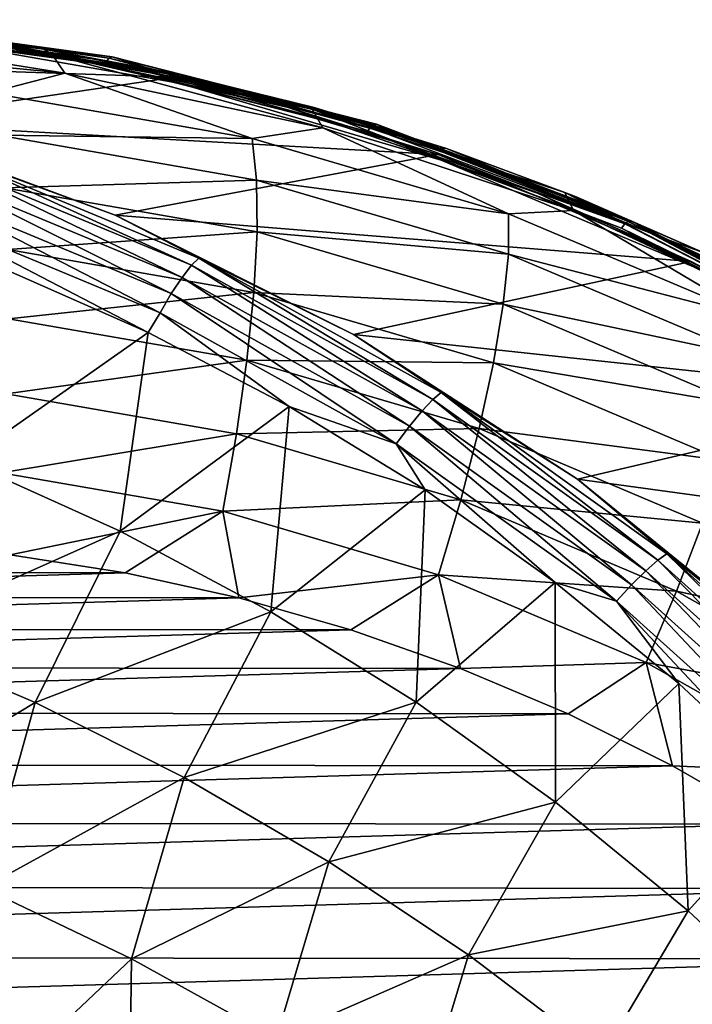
# Model space of a CAD drawing. Header units: metres. Extents: x -23 to 245, y -35 to 23.
# Tile 162 of 166: x 226.44 to 232.52, y 13.55 to 22.45. Entities that reach past the tile are written whole.
import ezdxf

# ---------------------------------------------------------------- set-up
doc = ezdxf.new("R2010")
doc.units = ezdxf.units.M
doc.layers.add('solid_509092_SW0002', color=7, linetype='CONTINUOUS')

msp = doc.modelspace()

# ---------------------------------------------------------------- linework, layer by layer
at = {"layer": 'solid_509092_SW0002'}
for points in [[(224.154053, 22.452248, 277.963013), (226.526688, 22.187513, 278.435303), (225.445618, 22.302389, 278.107513)], [(225.407303, 22.356844, 278.33197), (226.526688, 22.187513, 278.435303), (224.154053, 22.452248, 277.963013)], [(224.814728, 22.437542, 277.27478), (224.794006, 22.411987, 277.368591), (227.225967, 22.080122, 277.852692)], [(224.814728, 22.437542, 277.27478), (227.249466, 22.105299, 277.75943), (224.836105, 22.449764, 277.177948)], [(224.814728, 22.437542, 277.27478), (227.225967, 22.080122, 277.852692), (227.249466, 22.105299, 277.75943)], [(227.249466, 22.105299, 277.75943), (227.274994, 22.115852, 277.663452), (224.836105, 22.449764, 277.177948)], [(225.589798, 22.31637, 276.735016), (224.836105, 22.449764, 277.177948), (227.274994, 22.115852, 277.663452)], [(225.407303, 22.356844, 278.33197), (222.718918, 22.105209, 300.352386), (227.845581, 21.9328, 278.817322)], [(224.343002, 22.369501, 275.274719), (225.418335, 22.343307, 276.238434), (226.731979, 22.138388, 275.750275)], [(224.343002, 22.369501, 275.274719), (226.846802, 21.967936, 275.041199), (224.476196, 22.197248, 274.569305)], [(224.343002, 22.369501, 275.274719), (226.731979, 22.138388, 275.750275), (226.846802, 21.967936, 275.041199)], [(224.794006, 22.411987, 277.368591), (224.776306, 22.377556, 277.440521), (227.204636, 22.045393, 277.925293)], [(224.776306, 22.377556, 277.440521), (225.445618, 22.302389, 278.107513), (227.204636, 22.045393, 277.925293)], [(227.225967, 22.080122, 277.852692), (224.794006, 22.411987, 277.368591), (227.204636, 22.045393, 277.925293)], [(225.407303, 22.356844, 278.33197), (227.845581, 21.9328, 278.817322), (226.526688, 22.187513, 278.435303)], [(226.657852, 22.186171, 276.485168), (225.418335, 22.343307, 276.238434), (225.589798, 22.31637, 276.735016)], [(226.731979, 22.138388, 275.750275), (225.418335, 22.343307, 276.238434), (226.657852, 22.186171, 276.485168)], [(226.526688, 22.187513, 278.435303), (227.87793, 21.879379, 278.591675), (225.445618, 22.302389, 278.107513)], [(227.204636, 22.045393, 277.925293), (225.445618, 22.302389, 278.107513), (227.87793, 21.879379, 278.591675)], [(227.758057, 21.966217, 277.166626), (225.589798, 22.31637, 276.735016), (227.274994, 22.115852, 277.663452)], [(226.657852, 22.186171, 276.485168), (225.589798, 22.31637, 276.735016), (227.758057, 21.966217, 277.166626)], [(224.476196, 22.197248, 274.569305), (226.846802, 21.967936, 275.041199), (226.164734, 21.792469, 274.210052)], [(226.526688, 22.187513, 278.435303), (228.857376, 21.662886, 278.899261), (227.87793, 21.879379, 278.591675)], [(227.845581, 21.9328, 278.817322), (228.857376, 21.662886, 278.899261), (226.526688, 22.187513, 278.435303)], [(227.886642, 21.957605, 276.729767), (226.657852, 22.186171, 276.485168), (227.758057, 21.966217, 277.166626)], [(226.731979, 22.138388, 275.750275), (226.657852, 22.186171, 276.485168), (227.886642, 21.957605, 276.729767)], [(227.845581, 21.9328, 278.817322), (222.718918, 22.105209, 300.352386), (225.049225, 21.521797, 300.763763)], [(226.731979, 22.138388, 275.750275), (227.886642, 21.957605, 276.729767), (229.081955, 21.64283, 276.218048)], [(226.731979, 22.138388, 275.750275), (229.178696, 21.47621, 275.505371), (226.846802, 21.967936, 275.041199)], [(226.731979, 22.138388, 275.750275), (229.081955, 21.64283, 276.218048), (229.178696, 21.47621, 275.505371)], [(227.225967, 22.080122, 277.852692), (227.204636, 22.045393, 277.925293), (229.581024, 21.440098, 278.403076)], [(227.249466, 22.105299, 277.75943), (227.225967, 22.080122, 277.852692), (229.606979, 21.476728, 278.32663)], [(229.606979, 21.476728, 278.32663), (227.225967, 22.080122, 277.852692), (229.581024, 21.440098, 278.403076)], [(227.249466, 22.105299, 277.75943), (229.633179, 21.501217, 278.233917), (227.274994, 22.115852, 277.663452)], [(227.249466, 22.105299, 277.75943), (229.606979, 21.476728, 278.32663), (229.633179, 21.501217, 278.233917)], [(229.633179, 21.501217, 278.233917), (229.663025, 21.507132, 278.138916), (227.274994, 22.115852, 277.663452)], [(227.758057, 21.966217, 277.166626), (227.274994, 22.115852, 277.663452), (229.663025, 21.507132, 278.138916)], [(227.204636, 22.045393, 277.925293), (227.87793, 21.879379, 278.591675), (229.581024, 21.440098, 278.403076)], [(227.845581, 21.9328, 278.817322), (225.049225, 21.521797, 300.763763), (230.222, 21.233189, 279.290375)], [(226.846802, 21.967936, 275.041199), (228.54129, 21.378914, 274.683136), (226.164734, 21.792469, 274.210052)], [(226.846802, 21.967936, 275.041199), (229.178696, 21.47621, 275.505371), (228.54129, 21.378914, 274.683136)], [(229.881332, 21.397604, 277.589264), (227.758057, 21.966217, 277.166626), (229.663025, 21.507132, 278.138916)], [(227.886642, 21.957605, 276.729767), (227.758057, 21.966217, 277.166626), (229.881332, 21.397604, 277.589264)], [(227.845581, 21.9328, 278.817322), (230.222, 21.233189, 279.290375), (228.857376, 21.662886, 278.899261)], [(229.100723, 21.658344, 276.971466), (227.886642, 21.957605, 276.729767), (229.881332, 21.397604, 277.589264)], [(229.081955, 21.64283, 276.218048), (227.886642, 21.957605, 276.729767), (229.100723, 21.658344, 276.971466)], [(228.857376, 21.662886, 278.899261), (230.248505, 21.181494, 279.063507), (227.87793, 21.879379, 278.591675)], [(229.581024, 21.440098, 278.403076), (227.87793, 21.879379, 278.591675), (230.248505, 21.181494, 279.063507)], [(226.164734, 21.792469, 274.210052), (228.54129, 21.378914, 274.683136), (226.244919, 21.408947, 273.584351)], [(228.857376, 21.662886, 278.899261), (231.118805, 20.884512, 279.349396), (230.248505, 21.181494, 279.063507)], [(230.222, 21.233189, 279.290375), (231.118805, 20.884512, 279.349396), (228.857376, 21.662886, 278.899261)], [(229.081955, 21.64283, 276.218048), (229.100723, 21.658344, 276.971466), (230.296219, 21.289352, 277.209412)], [(229.081955, 21.64283, 276.218048), (230.296219, 21.289352, 277.209412), (231.364868, 20.888746, 276.672485)], [(229.081955, 21.64283, 276.218048), (231.444046, 20.727945, 275.956329), (229.178696, 21.47621, 275.505371)], [(229.081955, 21.64283, 276.218048), (231.364868, 20.888746, 276.672485), (231.444046, 20.727945, 275.956329)], [(229.100723, 21.658344, 276.971466), (229.881332, 21.397604, 277.589264), (230.040756, 21.341169, 277.688171)], [(229.100723, 21.658344, 276.971466), (230.112656, 21.318388, 277.683167), (230.192413, 21.294546, 277.651184)], [(230.296219, 21.289352, 277.209412), (229.100723, 21.658344, 276.971466), (230.192413, 21.294546, 277.651184)], [(229.100723, 21.658344, 276.971466), (230.040756, 21.341169, 277.688171), (230.112656, 21.318388, 277.683167)], [(227.303543, 20.685995, 301.162506), (225.049225, 21.521797, 300.763763), (225.751297, 21.256094, 301.095459)], [(230.222, 21.233189, 279.290375), (225.049225, 21.521797, 300.763763), (227.303543, 20.685995, 301.162506)], [(229.178696, 21.47621, 275.505371), (230.857513, 20.696791, 275.144196), (228.54129, 21.378914, 274.683136)], [(229.178696, 21.47621, 275.505371), (231.444046, 20.727945, 275.956329), (230.857513, 20.696791, 275.144196)], [(231.907089, 20.607321, 278.784485), (229.606979, 21.476728, 278.32663), (229.581024, 21.440098, 278.403076)], [(229.633179, 21.501217, 278.233917), (229.606979, 21.476728, 278.32663), (231.907089, 20.607321, 278.784485)], [(229.633179, 21.501217, 278.233917), (231.935913, 20.630817, 278.692291), (229.663025, 21.507132, 278.138916)], [(229.633179, 21.501217, 278.233917), (231.907089, 20.607321, 278.784485), (231.935913, 20.630817, 278.692291)], [(231.935913, 20.630817, 278.692291), (231.963898, 20.633835, 278.597046), (229.663025, 21.507132, 278.138916)], [(230.014374, 21.369902, 277.730927), (229.663025, 21.507132, 278.138916), (231.963898, 20.633835, 278.597046)], [(229.909775, 21.395258, 277.641327), (229.881332, 21.397604, 277.589264), (229.663025, 21.507132, 278.138916)], [(229.941162, 21.389801, 277.682831), (229.909775, 21.395258, 277.641327), (229.663025, 21.507132, 278.138916)], [(229.974976, 21.381598, 277.712311), (229.941162, 21.389801, 277.682831), (229.663025, 21.507132, 278.138916)], [(230.014374, 21.369902, 277.730927), (229.974976, 21.381598, 277.712311), (229.663025, 21.507132, 278.138916)], [(226.244919, 21.408947, 273.584351), (228.579636, 21.002672, 274.049103), (226.301407, 20.932241, 273.023499)], [(228.54129, 21.378914, 274.683136), (228.579636, 21.002672, 274.049103), (226.244919, 21.408947, 273.584351)], [(228.54129, 21.378914, 274.683136), (230.857513, 20.696791, 275.144196), (228.579636, 21.002672, 274.049103)], [(229.581024, 21.440098, 278.403076), (230.248505, 21.181494, 279.063507), (231.876862, 20.56913, 278.86438)], [(231.907089, 20.607321, 278.784485), (229.581024, 21.440098, 278.403076), (231.876862, 20.56913, 278.86438)], [(229.92868, 21.379789, 277.638214), (229.881332, 21.397604, 277.589264), (229.909775, 21.395258, 277.641327)], [(230.040756, 21.341169, 277.688171), (229.881332, 21.397604, 277.589264), (229.977661, 21.36237, 277.670105)], [(229.92868, 21.379789, 277.638214), (229.977661, 21.36237, 277.670105), (229.881332, 21.397604, 277.589264)], [(229.92868, 21.379789, 277.638214), (229.909775, 21.395258, 277.641327), (229.941162, 21.389801, 277.682831)], [(229.92868, 21.379789, 277.638214), (229.941162, 21.389801, 277.682831), (229.974976, 21.381598, 277.712311)], [(229.92868, 21.379789, 277.638214), (229.974976, 21.381598, 277.712311), (229.976135, 21.37207, 277.69104)], [(229.92868, 21.379789, 277.638214), (229.976135, 21.37207, 277.69104), (229.977661, 21.36237, 277.670105)], [(229.976135, 21.37207, 277.69104), (229.974976, 21.381598, 277.712311), (230.014374, 21.369902, 277.730927)], [(229.976135, 21.37207, 277.69104), (230.014374, 21.369902, 277.730927), (229.977661, 21.36237, 277.670105)], [(230.040756, 21.341169, 277.688171), (229.977661, 21.36237, 277.670105), (230.014374, 21.369902, 277.730927)], [(230.056091, 21.355436, 277.7341), (230.014374, 21.369902, 277.730927), (231.963898, 20.633835, 278.597046)], [(230.040756, 21.341169, 277.688171), (230.014374, 21.369902, 277.730927), (230.056091, 21.355436, 277.7341)], [(230.040756, 21.341169, 277.688171), (230.056091, 21.355436, 277.7341), (230.100723, 21.33791, 277.721832)], [(230.112656, 21.318388, 277.683167), (230.040756, 21.341169, 277.688171), (230.100723, 21.33791, 277.721832)], [(230.100723, 21.33791, 277.721832), (230.056091, 21.355436, 277.7341), (231.963898, 20.633835, 278.597046)], [(230.146652, 21.317554, 277.693787), (230.100723, 21.33791, 277.721832), (231.963898, 20.633835, 278.597046)], [(230.112656, 21.318388, 277.683167), (230.100723, 21.33791, 277.721832), (230.146652, 21.317554, 277.693787)], [(230.112656, 21.318388, 277.683167), (230.146652, 21.317554, 277.693787), (230.192413, 21.294546, 277.651184)], [(230.192413, 21.294546, 277.651184), (230.146652, 21.317554, 277.693787), (231.963898, 20.633835, 278.597046)], [(232.237961, 20.482052, 278.05838), (230.192413, 21.294546, 277.651184), (231.963898, 20.633835, 278.597046)], [(230.296219, 21.289352, 277.209412), (230.192413, 21.294546, 277.651184), (232.237961, 20.482052, 278.05838)], [(231.469269, 20.851818, 277.442932), (230.296219, 21.289352, 277.209412), (232.237961, 20.482052, 278.05838)], [(231.364868, 20.888746, 276.672485), (230.296219, 21.289352, 277.209412), (231.469269, 20.851818, 277.442932)], [(225.61795, 21.074846, 301.498077), (227.906525, 20.123152, 301.901886), (225.691086, 21.188869, 301.306091)], [(225.691086, 21.188869, 301.306091), (227.991943, 20.232525, 301.714325), (225.751297, 21.256094, 301.095459)], [(227.906525, 20.123152, 301.901886), (227.991943, 20.232525, 301.714325), (225.691086, 21.188869, 301.306091)], [(227.303543, 20.685995, 301.162506), (225.751297, 21.256094, 301.095459), (228.059586, 20.297607, 301.50705)], [(227.991943, 20.232525, 301.714325), (228.059586, 20.297607, 301.50705), (225.751297, 21.256094, 301.095459)], [(230.222, 21.233189, 279.290375), (227.303543, 20.685995, 301.162506), (232.506699, 20.266802, 279.745178)], [(230.222, 21.233189, 279.290375), (232.506699, 20.266802, 279.745178), (231.118805, 20.884512, 279.349396)], [(231.118805, 20.884512, 279.349396), (232.527634, 20.21747, 279.517151), (230.248505, 21.181494, 279.063507)], [(231.876862, 20.56913, 278.86438), (230.248505, 21.181494, 279.063507), (232.527634, 20.21747, 279.517151)], [(225.536987, 20.920927, 301.656097), (227.809158, 19.976131, 302.054718), (225.61795, 21.074846, 301.498077)], [(227.809158, 19.976131, 302.054718), (227.906525, 20.123152, 301.901886), (225.61795, 21.074846, 301.498077)], [(225.454422, 20.739882, 301.769806), (227.707428, 19.803644, 302.162811), (225.536987, 20.920927, 301.656097)], [(227.707428, 19.803644, 302.162811), (227.809158, 19.976131, 302.054718), (225.536987, 20.920927, 301.656097)], [(228.579636, 21.002672, 274.049103), (228.584152, 20.535013, 273.477905), (226.301407, 20.932241, 273.023499)], [(226.301407, 20.932241, 273.023499), (228.584152, 20.535013, 273.477905), (226.332825, 20.374111, 272.54129)], [(228.579636, 21.002672, 274.049103), (230.855103, 20.332554, 274.502045), (228.584152, 20.535013, 273.477905)], [(230.857513, 20.696791, 275.144196), (230.855103, 20.332554, 274.502045), (228.579636, 21.002672, 274.049103)], [(231.118805, 20.884512, 279.349396), (233.2845, 19.861511, 279.780518), (232.527634, 20.21747, 279.517151)], [(232.506699, 20.266802, 279.745178), (233.2845, 19.861511, 279.780518), (231.118805, 20.884512, 279.349396)], [(231.364868, 20.888746, 276.672485), (231.469269, 20.851818, 277.442932), (232.616074, 20.347149, 277.671204)], [(231.364868, 20.888746, 276.672485), (232.616074, 20.347149, 277.671204), (233.553421, 19.885143, 277.108124)], [(231.364868, 20.888746, 276.672485), (233.615768, 19.73208, 276.388611), (231.444046, 20.727945, 275.956329)], [(231.364868, 20.888746, 276.672485), (233.553421, 19.885143, 277.108124), (233.615768, 19.73208, 276.388611)], [(232.616074, 20.347149, 277.671204), (231.469269, 20.851818, 277.442932), (232.237961, 20.482052, 278.05838)], [(227.601059, 19.62426, 302.221954), (227.707428, 19.803644, 302.162811), (225.454422, 20.739882, 301.769806)], [(226.284698, 20.205864, 301.993439), (227.601059, 19.62426, 302.221954), (225.454422, 20.739882, 301.769806)], [(229.455475, 19.607628, 301.543579), (227.303543, 20.685995, 301.162506), (228.059586, 20.297607, 301.50705)], [(232.506699, 20.266802, 279.745178), (227.303543, 20.685995, 301.162506), (229.455475, 19.607628, 301.543579)], [(230.857513, 20.696791, 275.144196), (233.084335, 19.754667, 275.587463), (230.855103, 20.332554, 274.502045)], [(231.444046, 20.727945, 275.956329), (233.084335, 19.754667, 275.587463), (230.857513, 20.696791, 275.144196)], [(231.444046, 20.727945, 275.956329), (233.615768, 19.73208, 276.388611), (233.084335, 19.754667, 275.587463)], [(234.097931, 19.481634, 279.220581), (231.907089, 20.607321, 278.784485), (231.876862, 20.56913, 278.86438)], [(231.876862, 20.56913, 278.86438), (232.527634, 20.21747, 279.517151), (234.064072, 19.443207, 279.302032)], [(234.097931, 19.481634, 279.220581), (231.876862, 20.56913, 278.86438), (234.064072, 19.443207, 279.302032)], [(231.935913, 20.630817, 278.692291), (231.907089, 20.607321, 278.784485), (234.097931, 19.481634, 279.220581)], [(231.935913, 20.630817, 278.692291), (234.129257, 19.503847, 279.128876), (231.963898, 20.633835, 278.597046)], [(231.935913, 20.630817, 278.692291), (234.097931, 19.481634, 279.220581), (234.129257, 19.503847, 279.128876)], [(234.129257, 19.503847, 279.128876), (234.157776, 19.504192, 279.033783), (231.963898, 20.633835, 278.597046)], [(232.237961, 20.482052, 278.05838), (231.963898, 20.633835, 278.597046), (234.157776, 19.504192, 279.033783)], [(228.584152, 20.535013, 273.477905), (228.554703, 19.987476, 272.983582), (226.332825, 20.374111, 272.54129)], [(228.584152, 20.535013, 273.477905), (230.808945, 19.879816, 273.920746), (228.554703, 19.987476, 272.983582)], [(230.855103, 20.332554, 274.502045), (230.808945, 19.879816, 273.920746), (228.584152, 20.535013, 273.477905)], [(234.193985, 19.46586, 278.447723), (232.237961, 20.482052, 278.05838), (234.157776, 19.504192, 279.033783)], [(232.616074, 20.347149, 277.671204), (232.237961, 20.482052, 278.05838), (234.193985, 19.46586, 278.447723)], [(226.332825, 20.374111, 272.54129), (228.554703, 19.987476, 272.983582), (226.338394, 19.748331, 272.149658)], [(227.991943, 20.232525, 301.714325), (230.172211, 19.020081, 302.100769), (228.059586, 20.297607, 301.50705)], [(229.455475, 19.607628, 301.543579), (228.059586, 20.297607, 301.50705), (230.246994, 19.081875, 301.896576)], [(230.172211, 19.020081, 302.100769), (230.246994, 19.081875, 301.896576), (228.059586, 20.297607, 301.50705)], [(230.855103, 20.332554, 274.502045), (233.04274, 19.407011, 274.937531), (230.808945, 19.879816, 273.920746)], [(233.084335, 19.754667, 275.587463), (233.04274, 19.407011, 274.937531), (230.855103, 20.332554, 274.502045)], [(225.944519, 18.461451, 302.383331), (227.601059, 19.62426, 302.221954), (226.284698, 20.205864, 301.993439)], [(227.906525, 20.123152, 301.901886), (230.075089, 18.916979, 302.284302), (227.991943, 20.232525, 301.714325)], [(230.075089, 18.916979, 302.284302), (230.172211, 19.020081, 302.100769), (227.991943, 20.232525, 301.714325)], [(232.506699, 20.266802, 279.745178), (229.455475, 19.607628, 301.543579), (234.670975, 19.04578, 280.175964)], [(232.506699, 20.266802, 279.745178), (234.670975, 19.04578, 280.175964), (233.2845, 19.861511, 279.780518)], [(227.809158, 19.976131, 302.054718), (229.962204, 18.778849, 302.432404), (227.906525, 20.123152, 301.901886)], [(229.962204, 18.778849, 302.432404), (230.075089, 18.916979, 302.284302), (227.906525, 20.123152, 301.901886)], [(228.554703, 19.987476, 272.983582), (228.49202, 19.373571, 272.578339), (226.338394, 19.748331, 272.149658)], [(227.707428, 19.803644, 302.162811), (229.842422, 18.617121, 302.535431), (227.809158, 19.976131, 302.054718)], [(229.842422, 18.617121, 302.535431), (229.962204, 18.778849, 302.432404), (227.809158, 19.976131, 302.054718)], [(228.554703, 19.987476, 272.983582), (230.720184, 19.349751, 273.414612), (228.49202, 19.373571, 272.578339)], [(230.808945, 19.879816, 273.920746), (230.720184, 19.349751, 273.414612), (228.554703, 19.987476, 272.983582)], [(230.808945, 19.879816, 273.920746), (232.947876, 18.974882, 274.346527), (230.720184, 19.349751, 273.414612)], [(233.04274, 19.407011, 274.937531), (232.947876, 18.974882, 274.346527), (230.808945, 19.879816, 273.920746)], [(227.601059, 19.62426, 302.221954), (228.875763, 18.954969, 302.443359), (227.707428, 19.803644, 302.162811)], [(228.875763, 18.954969, 302.443359), (229.842422, 18.617121, 302.535431), (227.707428, 19.803644, 302.162811)], [(226.338394, 19.748331, 272.149658), (228.49202, 19.373571, 272.578339), (226.317963, 19.070337, 271.858246)], [(227.347687, 17.828188, 302.613525), (227.601059, 19.62426, 302.221954), (225.944519, 18.461451, 302.383331)], [(227.347687, 17.828188, 302.613525), (228.875763, 18.954969, 302.443359), (227.601059, 19.62426, 302.221954)], [(231.479782, 18.299379, 301.902588), (229.455475, 19.607628, 301.543579), (230.246994, 19.081875, 301.896576)], [(234.670975, 19.04578, 280.175964), (229.455475, 19.607628, 301.543579), (231.479782, 18.299379, 301.902588)], [(228.49202, 19.373571, 272.578339), (228.397659, 18.708445, 272.272217), (226.317963, 19.070337, 271.858246)], [(228.49202, 19.373571, 272.578339), (230.590988, 18.755432, 272.996155), (228.397659, 18.708445, 272.272217)], [(230.720184, 19.349751, 273.414612), (230.590988, 18.755432, 272.996155), (228.49202, 19.373571, 272.578339)], [(230.720184, 19.349751, 273.414612), (232.802078, 18.468946, 273.829041), (230.590988, 18.755432, 272.996155)], [(232.947876, 18.974882, 274.346527), (232.802078, 18.468946, 273.829041), (230.720184, 19.349751, 273.414612)], [(226.317963, 19.070337, 271.858246), (228.397659, 18.708445, 272.272217), (226.272049, 18.356857, 271.674225)], [(230.172211, 19.020081, 302.100769), (232.204315, 17.566921, 302.460907), (230.246994, 19.081875, 301.896576)], [(231.479782, 18.299379, 301.902588), (230.246994, 19.081875, 301.896576), (232.285812, 17.624355, 302.25946)], [(232.204315, 17.566921, 302.460907), (232.285812, 17.624355, 302.25946), (230.246994, 19.081875, 301.896576)], [(230.075089, 18.916979, 302.284302), (232.096313, 17.471598, 302.640839), (230.172211, 19.020081, 302.100769)], [(232.096313, 17.471598, 302.640839), (232.204315, 17.566921, 302.460907), (230.172211, 19.020081, 302.100769)], [(234.670975, 19.04578, 280.175964), (231.479782, 18.299379, 301.902588), (236.687637, 17.585464, 280.577423)], [(228.70842, 17.10075, 302.833557), (228.875763, 18.954969, 302.443359), (227.347687, 17.828188, 302.613525)], [(228.70842, 17.10075, 302.833557), (230.102936, 18.201162, 302.656738), (228.875763, 18.954969, 302.443359)], [(228.875763, 18.954969, 302.443359), (230.102936, 18.201162, 302.656738), (229.842422, 18.617121, 302.535431)], [(229.962204, 18.778849, 302.432404), (231.969009, 17.344202, 302.784729), (230.075089, 18.916979, 302.284302)], [(231.969009, 17.344202, 302.784729), (232.096313, 17.471598, 302.640839), (230.075089, 18.916979, 302.284302)], [(228.397659, 18.708445, 272.272217), (228.273941, 18.008505, 272.072723), (226.272049, 18.356857, 271.674225)], [(228.397659, 18.708445, 272.272217), (230.424576, 18.111528, 272.67569), (228.273941, 18.008505, 272.072723)], [(230.590988, 18.755432, 272.996155), (230.424576, 18.111528, 272.67569), (228.397659, 18.708445, 272.272217)], [(229.842422, 18.617121, 302.535431), (231.832489, 17.195269, 302.88327), (229.962204, 18.778849, 302.432404)], [(231.832489, 17.195269, 302.88327), (231.969009, 17.344202, 302.784729), (229.962204, 18.778849, 302.432404)], [(230.590988, 18.755432, 272.996155), (232.608932, 17.901682, 273.397858), (230.424576, 18.111528, 272.67569)], [(232.802078, 18.468946, 273.829041), (232.608932, 17.901682, 273.397858), (230.590988, 18.755432, 272.996155)], [(231.277924, 17.365705, 302.861298), (231.832489, 17.195269, 302.88327), (229.842422, 18.617121, 302.535431)], [(230.102936, 18.201162, 302.656738), (231.277924, 17.365705, 302.861298), (229.842422, 18.617121, 302.535431)], [(225.197433, 16.871843, 302.679657), (227.347687, 17.828188, 302.613525), (225.944519, 18.461451, 302.383331)], [(226.272049, 18.356857, 271.674225), (228.273941, 18.008505, 272.072723), (226.352417, 17.614092, 271.632172)], [(233.352722, 16.776585, 302.235382), (231.479782, 18.299379, 301.902588), (232.285812, 17.624355, 302.25946)], [(236.687637, 17.585464, 280.577423), (231.479782, 18.299379, 301.902588), (233.352722, 16.776585, 302.235382)], [(230.021042, 16.283363, 303.042328), (230.102936, 18.201162, 302.656738), (228.70842, 17.10075, 302.833557)], [(230.021042, 16.283363, 303.042328), (231.277924, 17.365705, 302.861298), (230.102936, 18.201162, 302.656738)], [(230.424576, 18.111528, 272.67569), (230.225021, 17.433922, 272.46109), (228.273941, 18.008505, 272.072723)], [(230.424576, 18.111528, 272.67569), (232.37323, 17.287088, 273.063568), (230.225021, 17.433922, 272.46109)], [(232.608932, 17.901682, 273.397858), (232.37323, 17.287088, 273.063568), (230.424576, 18.111528, 272.67569)], [(228.273941, 18.008505, 272.072723), (227.391281, 17.452003, 271.838959), (226.352417, 17.614092, 271.632172)], [(228.273941, 18.008505, 272.072723), (228.418381, 17.226347, 272.043427), (227.391281, 17.452003, 271.838959)], [(228.273941, 18.008505, 272.072723), (230.225021, 17.433922, 272.46109), (228.418381, 17.226347, 272.043427)], [(232.608932, 17.901682, 273.397858), (234.520508, 16.823044, 273.778351), (232.37323, 17.287088, 273.063568)], [(225.197433, 16.871843, 302.679657), (226.580246, 16.281004, 302.893951), (227.347687, 17.828188, 302.613525)], [(226.580246, 16.281004, 302.893951), (228.70842, 17.10075, 302.833557), (227.347687, 17.828188, 302.613525)], [(232.204315, 17.566921, 302.460907), (234.062744, 15.891476, 302.790009), (232.285812, 17.624355, 302.25946)], [(233.352722, 16.776585, 302.235382), (232.285812, 17.624355, 302.25946), (234.150299, 15.943589, 302.590942)], [(234.062744, 15.891476, 302.790009), (234.150299, 15.943589, 302.590942), (232.285812, 17.624355, 302.25946)], [(221.119568, 17.457504, 270.590546), (226.352417, 17.614092, 271.632172), (227.391281, 17.452003, 271.838959)], [(232.096313, 17.471598, 302.640839), (233.94487, 15.805286, 302.966827), (232.204315, 17.566921, 302.460907)], [(233.94487, 15.805286, 302.966827), (234.062744, 15.891476, 302.790009), (232.204315, 17.566921, 302.460907)], [(220.092087, 17.23365, 270.386017), (221.119568, 17.457504, 270.590546), (227.391281, 17.452003, 271.838959)], [(220.092087, 17.23365, 270.386017), (227.391281, 17.452003, 271.838959), (228.418381, 17.226347, 272.043427)], [(231.969009, 17.344202, 302.784729), (233.804504, 15.690289, 303.107056), (232.096313, 17.471598, 302.640839)], [(233.804504, 15.690289, 303.107056), (233.94487, 15.805286, 302.966827), (232.096313, 17.471598, 302.640839)], [(230.225021, 17.433922, 272.46109), (229.430267, 16.937922, 272.244843), (228.418381, 17.226347, 272.043427)], [(230.225021, 17.433922, 272.46109), (230.423508, 16.587662, 272.442535), (229.430267, 16.937922, 272.244843)], [(231.279892, 15.380285, 303.238678), (231.277924, 17.365705, 302.861298), (230.021042, 16.283363, 303.042328)], [(230.225021, 17.433922, 272.46109), (232.100784, 16.640327, 272.834473), (230.423508, 16.587662, 272.442535)], [(232.37323, 17.287088, 273.063568), (232.100784, 16.640327, 272.834473), (230.225021, 17.433922, 272.46109)], [(231.277924, 17.365705, 302.861298), (232.395645, 16.452213, 303.056122), (231.832489, 17.195269, 302.88327)], [(231.279892, 15.380285, 303.238678), (232.395645, 16.452213, 303.056122), (231.277924, 17.365705, 302.861298)], [(231.832489, 17.195269, 302.88327), (233.652786, 15.555985, 303.201752), (231.969009, 17.344202, 302.784729)], [(233.652786, 15.555985, 303.201752), (233.804504, 15.690289, 303.107056), (231.969009, 17.344202, 302.784729)], [(232.37323, 17.287088, 273.063568), (234.219177, 16.245481, 273.43103), (232.100784, 16.640327, 272.834473)], [(234.520508, 16.823044, 273.778351), (234.219177, 16.245481, 273.43103), (232.37323, 17.287088, 273.063568)], [(219.079712, 16.947001, 270.184479), (220.092087, 17.23365, 270.386017), (228.418381, 17.226347, 272.043427)], [(219.079712, 16.947001, 270.184479), (228.418381, 17.226347, 272.043427), (229.430267, 16.937922, 272.244843)], [(233.450577, 15.465029, 303.240143), (233.652786, 15.555985, 303.201752), (231.832489, 17.195269, 302.88327)], [(232.395645, 16.452213, 303.056122), (233.450577, 15.465029, 303.240143), (231.832489, 17.195269, 302.88327)], [(226.580246, 16.281004, 302.893951), (227.927109, 15.602611, 303.097443), (228.70842, 17.10075, 302.833557)], [(227.927109, 15.602611, 303.097443), (230.021042, 16.283363, 303.042328), (228.70842, 17.10075, 302.833557)], [(218.085892, 16.598484, 269.986664), (219.079712, 16.947001, 270.184479), (229.430267, 16.937922, 272.244843)], [(218.085892, 16.598484, 269.986664), (229.430267, 16.937922, 272.244843), (230.423508, 16.587662, 272.442535)], [(224.735611, 15.168311, 302.990936), (226.580246, 16.281004, 302.893951), (225.197433, 16.871843, 302.679657)], [(217.114517, 16.189421, 269.793304), (218.085892, 16.598484, 269.986664), (230.423508, 16.587662, 272.442535)], [(217.114517, 16.189421, 269.793304), (230.423508, 16.587662, 272.442535), (231.39418, 16.176895, 272.635773)], [(232.100784, 16.640327, 272.834473), (231.39418, 16.176895, 272.635773), (230.423508, 16.587662, 272.442535)], [(232.100784, 16.640327, 272.834473), (232.338531, 15.707276, 272.823761), (231.39418, 16.176895, 272.635773)], [(232.100784, 16.640327, 272.834473), (233.877655, 15.63769, 273.188202), (232.338531, 15.707276, 272.823761)], [(234.219177, 16.245481, 273.43103), (233.877655, 15.63769, 273.188202), (232.100784, 16.640327, 272.834473)], [(232.47934, 14.395852, 303.421539), (232.395645, 16.452213, 303.056122), (231.279892, 15.380285, 303.238678)], [(232.47934, 14.395852, 303.421539), (233.450577, 15.465029, 303.240143), (232.395645, 16.452213, 303.056122)], [(224.735611, 15.168311, 302.990936), (226.108521, 14.60573, 303.18985), (226.580246, 16.281004, 302.893951)], [(226.108521, 14.60573, 303.18985), (227.927109, 15.602611, 303.097443), (226.580246, 16.281004, 302.893951)], [(227.927109, 15.602611, 303.097443), (229.233109, 14.840647, 303.289093), (230.021042, 16.283363, 303.042328)], [(229.233109, 14.840647, 303.289093), (231.279892, 15.380285, 303.238678), (230.021042, 16.283363, 303.042328)], [(216.169388, 15.721457, 269.605164), (217.114517, 16.189421, 269.793304), (231.39418, 16.176895, 272.635773)], [(216.169388, 15.721457, 269.605164), (231.39418, 16.176895, 272.635773), (232.338531, 15.707276, 272.823761)], [(215.253662, 15.19621, 269.422882), (216.169388, 15.721457, 269.605164), (232.338531, 15.707276, 272.823761)], [(215.253662, 15.19621, 269.422882), (232.338531, 15.707276, 272.823761), (233.253357, 15.180423, 273.005859)], [(233.877655, 15.63769, 273.188202), (233.253357, 15.180423, 273.005859), (232.338531, 15.707276, 272.823761)], [(226.108521, 14.60573, 303.18985), (227.450378, 13.961784, 303.376953), (227.927109, 15.602611, 303.097443)], [(227.450378, 13.961784, 303.376953), (229.233109, 14.840647, 303.289093), (227.927109, 15.602611, 303.097443)], [(233.614517, 13.335342, 303.589905), (233.450577, 15.465029, 303.240143), (232.47934, 14.395852, 303.421539)], [(229.233109, 14.840647, 303.289093), (230.493408, 13.999123, 303.467834), (231.279892, 15.380285, 303.238678)], [(230.493408, 13.999123, 303.467834), (232.47934, 14.395852, 303.421539), (231.279892, 15.380285, 303.238678)], [(214.370453, 14.615415, 269.24707), (215.253662, 15.19621, 269.422882), (233.253357, 15.180423, 273.005859)], [(214.370453, 14.615415, 269.24707), (233.253357, 15.180423, 273.005859), (234.13559, 14.598079, 273.181458)], [(227.450378, 13.961784, 303.376953), (228.756943, 13.240308, 303.5513), (229.233109, 14.840647, 303.289093)], [(228.756943, 13.240308, 303.5513), (230.493408, 13.999123, 303.467834), (229.233109, 14.840647, 303.289093)], [(213.523254, 13.981306, 269.07843), (214.370453, 14.615415, 269.24707), (234.13559, 14.598079, 273.181458)], [(213.523254, 13.981306, 269.07843), (234.13559, 14.598079, 273.181458), (234.98172, 13.962485, 273.349884)], [(226.149567, 12.732752, 303.517517), (227.450378, 13.961784, 303.376953), (226.108521, 14.60573, 303.18985)], [(230.493408, 13.999123, 303.467834), (231.703171, 13.082149, 303.632599), (232.47934, 14.395852, 303.421539)], [(231.703171, 13.082149, 303.632599), (233.614517, 13.335342, 303.589905), (232.47934, 14.395852, 303.421539)], [(212.715347, 13.296408, 268.917603), (213.523254, 13.981306, 269.07843), (234.98172, 13.962485, 273.349884)], [(228.756943, 13.240308, 303.5513), (230.024017, 12.445135, 303.711792), (230.493408, 13.999123, 303.467834)], [(230.024017, 12.445135, 303.711792), (231.703171, 13.082149, 303.632599), (230.493408, 13.999123, 303.467834)], [(212.715347, 13.296408, 268.917603), (234.98172, 13.962485, 273.349884), (235.788467, 13.276171, 273.510498)], [(226.149567, 12.732752, 303.517517), (227.426483, 12.13447, 303.677612), (227.450378, 13.961784, 303.376953)], [(227.426483, 12.13447, 303.677612), (228.756943, 13.240308, 303.5513), (227.450378, 13.961784, 303.376953)]]:
    msp.add_3dface(points, dxfattribs=at)

doc.saveas('drawing.dxf')
